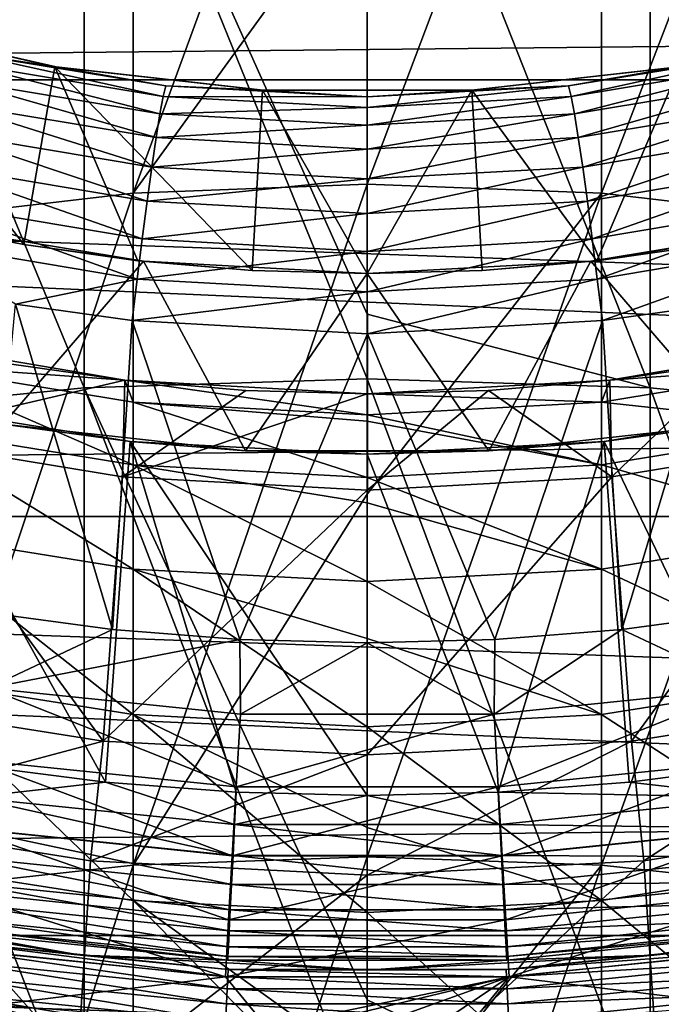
# Model space of a CAD drawing. Header units: metres. Extents: x -22 to 72, y -222 to 22.
# Tile 75 of 256: x -1.44 to 1.22, y -11.54 to -7.44. Entities that reach past the tile are written whole.
import ezdxf

# ---------------------------------------------------------------- set-up
doc = ezdxf.new("R2010")
doc.units = ezdxf.units.M
doc.layers.add('solid_509499_SW0002', color=7, linetype='CONTINUOUS')

msp = doc.modelspace()

# ---------------------------------------------------------------- linework, layer by layer
at = {"layer": 'solid_509499_SW0002'}
for points in [[(-0.973071, -8.166253, 278.97345), (-0.973071, -5.551208, 276.161743), (0, -5.511425, 276.196381)], [(0, -6.822051, 277.65152), (-0.973071, -8.166253, 278.97345), (0, -5.511425, 276.196381)], [(-1.934734, -8.278139, 278.862366), (-1.934734, -5.670087, 276.058167), (-0.973071, -5.551208, 276.161743)], [(-0.973071, -8.166253, 278.97345), (-1.934734, -8.278139, 278.862366), (-0.973071, -5.551208, 276.161743)], [(0.973071, -5.551208, 276.161743), (0, -8.128812, 279.01062), (0, -6.822051, 277.65152)], [(0.973071, -8.166253, 278.97345), (0, -8.128812, 279.01062), (0.973071, -5.551208, 276.161743)], [(0.973071, -8.166253, 278.97345), (0.973071, -5.551208, 276.161743), (1.934734, -5.670087, 276.058167)], [(1.934734, -8.278139, 278.862366), (0.973071, -8.166253, 278.97345), (1.934734, -5.670087, 276.058167)], [(21.143082, -7.695457), (-21.143082, -7.695457), (-21.73333, -5.823431)], [(21.73333, -5.823431), (21.143082, -7.695457), (-21.73333, -5.823431)], [(-1.176206, -6.040776, 281.083466), (0, -8.668782, 283.657715), (0, -5.999768, 281.124176)], [(1.176206, -8.975214, 283.852844), (1.176206, -6.040776, 281.083466), (0, -5.999768, 281.124176)], [(0, -8.668782, 283.657715), (1.176206, -8.975214, 283.852844), (0, -5.999768, 281.124176)], [(18.750034, -7.379614, 0.034086), (-19.226065, -6.031656, 0.034086), (-18.596777, -7.757732, 0.034086)], [(-1.176206, -8.975214, 283.852844), (-1.176206, -6.040776, 281.083466), (-2.341084, -6.163404, 280.961731)], [(-1.176206, -6.040776, 281.083466), (0, -8.936944, 283.896149), (0, -8.668782, 283.657715)], [(-1.176206, -8.975214, 283.852844), (0, -8.936944, 283.896149), (-1.176206, -6.040776, 281.083466)], [(2.341084, -9.089657, 283.723389), (2.341084, -6.163404, 280.961731), (1.176206, -6.040776, 281.083466)], [(1.176206, -8.975214, 283.852844), (2.341084, -9.089657, 283.723389), (1.176206, -6.040776, 281.083466)], [(-2.341084, -9.089657, 283.723389), (-1.176206, -8.975214, 283.852844), (-2.341084, -6.163404, 280.961731)], [(0, -6.822051, 277.65152), (0, -8.128812, 279.01062), (-0.973071, -8.166253, 278.97345)], [(18.750034, -7.379614, 0.034086), (-18.596777, -7.757732, 0.034086), (17.999935, -9.056755, 0.034086)], [(-1.426267, -8.379482, 105.193748), (-1.297803, -7.640563, 105.193748), (-2.145317, -7.447155, 105.193748)], [(-2.137122, -7.449511, 104), (-2.145317, -7.447155, 105.193748), (-1.297803, -7.640563, 105.193748)], [(-1.895166, -8.286032, 105.193748), (-1.426267, -8.379482, 105.193748), (-2.145317, -7.447155, 105.193748)], [(-1.293034, -7.641372, 104), (-2.137122, -7.449511, 104), (-1.297803, -7.640563, 105.193748)], [(-1.662866, -7.58484, 103.827553), (-2.137122, -7.449511, 104), (-1.293034, -7.641372, 104)], [(-0.847311, -7.763851, 103.658966), (-1.68462, -7.626098, 103.658966), (-1.662866, -7.58484, 103.827553)], [(-0.836297, -7.719814, 103.827553), (-1.662866, -7.58484, 103.827553), (-1.293034, -7.641372, 104)], [(-0.847311, -7.763851, 103.658966), (-1.662866, -7.58484, 103.827553), (-0.836297, -7.719814, 103.827553)], [(1.662865, -7.584841, 103.827553), (0.836297, -7.719814, 103.827553), (1.293021, -7.641374, 104)], [(0.84731, -7.763851, 103.658966), (0.836297, -7.719814, 103.827553), (1.662865, -7.584841, 103.827553)], [(1.684618, -7.626098, 103.658966), (0.84731, -7.763851, 103.658966), (1.662865, -7.584841, 103.827553)], [(-0.861098, -7.83637, 103.500755), (-1.711893, -7.695427, 103.500755), (-1.68462, -7.626098, 103.658966)], [(-0.861098, -7.83637, 103.500755), (-1.68462, -7.626098, 103.658966), (-0.847311, -7.763851, 103.658966)], [(-1.426267, -8.379482, 105.193748), (-0.953534, -8.446347, 105.193748), (-1.297803, -7.640563, 105.193748)], [(-0.477869, -8.486557, 105.193748), (-0.434723, -7.737798, 105.193748), (-1.297803, -7.640563, 105.193748)], [(-1.293034, -7.641372, 104), (-1.297803, -7.640563, 105.193748), (-0.434723, -7.737798, 105.193748)], [(-0.953534, -8.446347, 105.193748), (-0.477869, -8.486557, 105.193748), (-1.297803, -7.640563, 105.193748)], [(-0.432816, -7.737905, 104), (-1.293034, -7.641372, 104), (-0.434723, -7.737798, 105.193748)], [(-0.836297, -7.719814, 103.827553), (-1.293034, -7.641372, 104), (-0.432816, -7.737905, 104)], [(1.293021, -7.641374, 104), (0.432802, -7.737906, 104), (0.434723, -7.737798, 105.193748)], [(0.836297, -7.719814, 103.827553), (0.432802, -7.737906, 104), (1.293021, -7.641374, 104)], [(0.953534, -8.446347, 105.193748), (1.297803, -7.640563, 105.193748), (0.434723, -7.737798, 105.193748)], [(1.293021, -7.641374, 104), (0.434723, -7.737798, 105.193748), (1.297803, -7.640563, 105.193748)], [(0.8611, -7.83637, 103.500755), (0.84731, -7.763851, 103.658966), (1.684618, -7.626098, 103.658966)], [(1.711895, -7.695427, 103.500755), (0.8611, -7.83637, 103.500755), (1.684618, -7.626098, 103.658966)], [(0.953534, -8.446347, 105.193748), (1.426267, -8.379482, 105.193748), (1.297803, -7.640563, 105.193748)], [(20.391922, -9.508916), (-20.391922, -9.508916), (-21.143082, -7.695457)], [(21.143082, -7.695457), (20.391922, -9.508916), (-21.143082, -7.695457)], [(-0.877277, -7.93516, 103.35775), (-1.743928, -7.790706, 103.35775), (-1.711893, -7.695427, 103.500755)], [(-0.877277, -7.93516, 103.35775), (-1.711893, -7.695427, 103.500755), (-0.861098, -7.83637, 103.500755)], [(-0.847311, -7.763851, 103.658966), (-0.836297, -7.719814, 103.827553), (0, -7.764981, 103.827553)], [(0, -7.764981, 103.827553), (-0.836297, -7.719814, 103.827553), (-0.432816, -7.737905, 104)], [(-0.000001, -7.80995, 103.658966), (0, -7.764981, 103.827553), (0.836297, -7.719814, 103.827553)], [(0.84731, -7.763851, 103.658966), (-0.000001, -7.80995, 103.658966), (0.836297, -7.719814, 103.827553)], [(0.836297, -7.719814, 103.827553), (0, -7.764981, 103.827553), (0.432802, -7.737906, 104)], [(0.877276, -7.935161, 103.35775), (0.8611, -7.83637, 103.500755), (1.711895, -7.695427, 103.500755)], [(1.743927, -7.790706, 103.35775), (0.877276, -7.935161, 103.35775), (1.711895, -7.695427, 103.500755)], [(17.999935, -9.056755, 0.034086), (-18.596777, -7.757732, 0.034086), (-17.812874, -9.419344, 0.034086)], [(-0.861098, -7.83637, 103.500755), (-0.847311, -7.763851, 103.658966), (-0.000001, -7.80995, 103.658966)], [(-0.000001, -7.80995, 103.658966), (-0.847311, -7.763851, 103.658966), (0, -7.764981, 103.827553)], [(-0.477869, -8.486557, 105.193748), (0, -8.5, 105.193748), (-0.434723, -7.737798, 105.193748)], [(0, -8.5, 105.193748), (0.434723, -7.737798, 105.193748), (-0.434723, -7.737798, 105.193748)], [(-0.432816, -7.737905, 104), (-0.434723, -7.737798, 105.193748), (0.434723, -7.737798, 105.193748)], [(0.432802, -7.737906, 104), (-0.432816, -7.737905, 104), (0.434723, -7.737798, 105.193748)], [(0, -7.764981, 103.827553), (-0.432816, -7.737905, 104), (0.432802, -7.737906, 104)], [(0.000001, -7.883539, 103.500755), (-0.000001, -7.80995, 103.658966), (0.84731, -7.763851, 103.658966)], [(0, -8.5, 105.193748), (0.477869, -8.486557, 105.193748), (0.434723, -7.737798, 105.193748)], [(0.8611, -7.83637, 103.500755), (0.000001, -7.883539, 103.500755), (0.84731, -7.763851, 103.658966)], [(0.477869, -8.486557, 105.193748), (0.953534, -8.446347, 105.193748), (0.434723, -7.737798, 105.193748)], [(-0.895368, -8.057215, 103.234291), (-1.779779, -7.909031, 103.234291), (-1.743928, -7.790706, 103.35775)], [(-0.895368, -8.057215, 103.234291), (-1.743928, -7.790706, 103.35775), (-0.877277, -7.93516, 103.35775)], [(0.000001, -7.883539, 103.500755), (-0.861098, -7.83637, 103.500755), (-0.000001, -7.80995, 103.658966)], [(0.895366, -8.057215, 103.234291), (0.877276, -7.935161, 103.35775), (1.743927, -7.790706, 103.35775)], [(1.779778, -7.909032, 103.234291), (0.895366, -8.057215, 103.234291), (1.743927, -7.790706, 103.35775)], [(-0.877277, -7.93516, 103.35775), (-0.861098, -7.83637, 103.500755), (0.000001, -7.883539, 103.500755)], [(0, -7.983507, 103.35775), (0.000001, -7.883539, 103.500755), (0.8611, -7.83637, 103.500755)], [(0.877276, -7.935161, 103.35775), (0, -7.983507, 103.35775), (0.8611, -7.83637, 103.500755)], [(0, -7.983507, 103.35775), (-0.877277, -7.93516, 103.35775), (0.000001, -7.883539, 103.500755)], [(-0.914823, -8.198817, 103.134148), (-1.818361, -8.046805, 103.134148), (-1.779779, -7.909031, 103.234291)], [(-0.914823, -8.198817, 103.134148), (-1.779779, -7.909031, 103.234291), (-0.895368, -8.057215, 103.234291)], [(-0.895368, -8.057215, 103.234291), (-0.877277, -7.93516, 103.35775), (0, -7.983507, 103.35775)], [(-0.000001, -8.106812, 103.234291), (0, -7.983507, 103.35775), (0.877276, -7.935161, 103.35775)], [(0.895366, -8.057215, 103.234291), (-0.000001, -8.106812, 103.234291), (0.877276, -7.935161, 103.35775)], [(0.914822, -8.198818, 103.134148), (0.895366, -8.057215, 103.234291), (1.779778, -7.909032, 103.234291)], [(1.818361, -8.046805, 103.134148), (0.914822, -8.198818, 103.134148), (1.779778, -7.909032, 103.234291)], [(-0.000001, -8.106812, 103.234291), (-0.895368, -8.057215, 103.234291), (0, -7.983507, 103.35775)], [(-0.935039, -8.355661, 103.060364), (-1.858477, -8.199843, 103.060364), (-1.818361, -8.046805, 103.134148)], [(-0.935039, -8.355661, 103.060364), (-1.818361, -8.046805, 103.134148), (-0.914823, -8.198817, 103.134148)], [(-0.914823, -8.198817, 103.134148), (-0.895368, -8.057215, 103.234291), (-0.000001, -8.106812, 103.234291)], [(0, -8.249698, 103.134148), (-0.000001, -8.106812, 103.234291), (0.895366, -8.057215, 103.234291)], [(0.914822, -8.198818, 103.134148), (0, -8.249698, 103.134148), (0.895366, -8.057215, 103.234291)], [(0.935038, -8.355661, 103.060364), (0.914822, -8.198818, 103.134148), (1.818361, -8.046805, 103.134148)], [(1.858476, -8.199843, 103.060364), (0.935038, -8.355661, 103.060364), (1.818361, -8.046805, 103.134148)], [(-0.973071, -10.958808, 281.608917), (-0.973071, -8.166253, 278.97345), (0, -8.128812, 279.01062)], [(0, -9.416968, 280.269196), (-0.973071, -10.958808, 281.608917), (0, -8.128812, 279.01062)], [(0, -8.249698, 103.134148), (-0.914823, -8.198817, 103.134148), (-0.000001, -8.106812, 103.234291)], [(0.973071, -8.166253, 278.97345), (0, -9.416968, 280.269196), (0, -8.128812, 279.01062)], [(-1.934734, -11.063226, 281.490814), (-1.934734, -8.278139, 278.862366), (-0.973071, -8.166253, 278.97345)], [(-0.973071, -10.958808, 281.608917), (-1.934734, -11.063226, 281.490814), (-0.973071, -8.166253, 278.97345)], [(0.973071, -8.166253, 278.97345), (0, -10.923866, 281.648468), (0, -9.416968, 280.269196)], [(0.973071, -10.958808, 281.608917), (0, -10.923866, 281.648468), (0.973071, -8.166253, 278.97345)], [(0.973071, -10.958808, 281.608917), (0.973071, -8.166253, 278.97345), (1.934734, -8.278139, 278.862366)], [(-0.955636, -8.522943, 103.01519), (-1.899369, -8.363385, 103.01519), (-1.858477, -8.199843, 103.060364)], [(-0.955636, -8.522943, 103.01519), (-1.858477, -8.199843, 103.060364), (-0.935039, -8.355661, 103.060364)], [(-0.935039, -8.355661, 103.060364), (-0.914823, -8.198817, 103.134148), (0, -8.249698, 103.134148)], [(-0.000001, -8.407816, 103.060364), (0, -8.249698, 103.134148), (0.914822, -8.198818, 103.134148)], [(0.935038, -8.355661, 103.060364), (-0.000001, -8.407816, 103.060364), (0.914822, -8.198818, 103.134148)], [(0.955636, -8.522943, 103.01519), (0.935038, -8.355661, 103.060364), (1.858476, -8.199843, 103.060364)], [(1.899369, -8.363385, 103.01519), (0.955636, -8.522943, 103.01519), (1.858476, -8.199843, 103.060364)], [(-0.000001, -8.407816, 103.060364), (-0.935039, -8.355661, 103.060364), (0, -8.249698, 103.134148)], [(-1.895166, -8.286032, 105.193748), (-1.847785, -8.296728, 110.443748), (-1.426267, -8.379482, 105.193748)], [(-0.929466, -8.449029, 110.443748), (-1.847785, -8.296728, 110.443748), (-1.512961, -9.125428, 111.193748)], [(-1.426267, -8.379482, 105.193748), (-1.847785, -8.296728, 110.443748), (-0.929466, -8.449029, 110.443748)], [(1.847785, -8.296728, 110.443748), (0.929466, -8.449029, 110.443748), (1.512961, -9.125428, 111.193748)], [(0.953534, -8.446347, 105.193748), (0.929466, -8.449029, 110.443748), (1.847785, -8.296728, 110.443748)], [(0.953534, -8.446347, 105.193748), (1.847785, -8.296728, 110.443748), (1.426267, -8.379482, 105.193748)], [(1.934734, -11.063226, 281.490814), (0.973071, -10.958808, 281.608917), (1.934734, -8.278139, 278.862366)], [(-1.462008, -8.626994, 103), (-1.899369, -8.363385, 103.01519), (-0.955636, -8.522943, 103.01519)], [(-1.426267, -8.379482, 105.193748), (-0.929466, -8.449029, 110.443748), (-0.953534, -8.446347, 105.193748)], [(-0.955636, -8.522943, 103.01519), (-0.935039, -8.355661, 103.060364), (-0.000001, -8.407816, 103.060364)], [(0, -8.576352, 103.01519), (-0.000001, -8.407816, 103.060364), (0.935038, -8.355661, 103.060364)], [(0.955636, -8.522943, 103.01519), (0, -8.576352, 103.01519), (0.935038, -8.355661, 103.060364)], [(0.978267, -8.695142, 103), (0.955636, -8.522943, 103.01519), (1.899369, -8.363385, 103.01519)], [(1.463263, -8.626781, 103), (0.978267, -8.695142, 103), (1.899369, -8.363385, 103.01519)], [(0, -8.576352, 103.01519), (-0.955636, -8.522943, 103.01519), (-0.000001, -8.407816, 103.060364)], [(-0.929466, -8.449029, 110.443748), (-1.512961, -9.125428, 111.193748), (-0.505933, -9.236154, 111.193748)], [(-0.953534, -8.446347, 105.193748), (-0.929466, -8.449029, 110.443748), (-0.477869, -8.486557, 105.193748)], [(0, -8.5, 110.443748), (-0.929466, -8.449029, 110.443748), (-0.505933, -9.236154, 111.193748)], [(-0.477869, -8.486557, 105.193748), (-0.929466, -8.449029, 110.443748), (0, -8.5, 110.443748)], [(0.929466, -8.449029, 110.443748), (0, -8.5, 110.443748), (0.505933, -9.236154, 111.193748)], [(0, -8.5, 105.193748), (0, -8.5, 110.443748), (0.929466, -8.449029, 110.443748)], [(0, -8.5, 105.193748), (0.929466, -8.449029, 110.443748), (0.477869, -8.486557, 105.193748)], [(0.477869, -8.486557, 105.193748), (0.929466, -8.449029, 110.443748), (0.953534, -8.446347, 105.193748)], [(0.929466, -8.449029, 110.443748), (0.505933, -9.236154, 111.193748), (1.512961, -9.125428, 111.193748)], [(0, -8.5, 110.443748), (-0.505933, -9.236154, 111.193748), (0.505933, -9.236154, 111.193748)], [(-0.477869, -8.486557, 105.193748), (0, -8.5, 110.443748), (0, -8.5, 105.193748)], [(-0.977005, -8.695284, 103), (-1.462008, -8.626994, 103), (-0.955636, -8.522943, 103.01519)], [(-0.977005, -8.695284, 103), (-0.955636, -8.522943, 103.01519), (0, -8.576352, 103.01519)], [(0.000635, -8.75, 103), (0, -8.576352, 103.01519), (0.955636, -8.522943, 103.01519)], [(0.978267, -8.695142, 103), (0.000635, -8.75, 103), (0.955636, -8.522943, 103.01519)], [(0.000635, -8.75, 103), (-0.977005, -8.695284, 103), (0, -8.576352, 103.01519)], [(-1.462008, -8.626994, 103), (-1.05807, -9.978665, 103), (-1.583421, -9.908888, 103)], [(-0.977005, -8.695284, 103), (-1.05807, -9.978665, 103), (-1.462008, -8.626994, 103)], [(1.463263, -8.626781, 103), (1.058064, -9.978666, 103), (0.978267, -8.695142, 103)], [(1.463263, -8.626781, 103), (1.583416, -9.908889, 103), (1.058064, -9.978666, 103)], [(0, -8.668782, 283.657715), (0, -8.936944, 283.896149), (1.176206, -8.975214, 283.852844)], [(-0.977005, -8.695284, 103), (-0.529773, -10.02061, 103), (-1.05807, -9.978665, 103)], [(0.000635, -8.75, 103), (-0.529773, -10.02061, 103), (-0.977005, -8.695284, 103)], [(0.978267, -8.695142, 103), (0.529766, -10.02061, 103), (0.000635, -8.75, 103)], [(0.978267, -8.695142, 103), (1.058064, -9.978666, 103), (0.529766, -10.02061, 103)], [(0.000635, -8.75, 103), (-0.000003, -10.034604, 103), (-0.529773, -10.02061, 103)], [(0.000635, -8.75, 103), (0.529766, -10.02061, 103), (-0.000003, -10.034604, 103)], [(-2.002688, -8.774351, 237.443756), (-1.00768, -8.94341, 237.443756), (-1.507522, -8.872845, 164.684097)], [(-1.934734, -8.876842, 240.124084), (-1.00768, -8.94341, 237.443756), (-2.002688, -8.774351, 237.443756)], [(1.00768, -8.94341, 237.443756), (2.002688, -8.774351, 237.443756), (1.007683, -8.94341, 164.684097)], [(1.934734, -8.876842, 240.124084), (2.002688, -8.774351, 237.443756), (1.00768, -8.94341, 237.443756)], [(2.002688, -8.774351, 237.443756), (1.507522, -8.872845, 164.684097), (1.007683, -8.94341, 164.684097)], [(-2.020772, -9.180223, 164.443756), (-1.507522, -8.872845, 164.684097), (-1.007683, -8.94341, 164.684097)], [(-1.934734, -8.876842, 240.124084), (-0.973071, -9.034165, 240.113831), (-1.00768, -8.94341, 237.443756)], [(-0.973071, -9.294914, 242.775253), (-0.973071, -9.034165, 240.113831), (-1.934734, -8.876842, 240.124084)], [(-1.934734, -9.138593, 242.795731), (-0.973071, -9.294914, 242.775253), (-1.934734, -8.876842, 240.124084)], [(-1.00768, -8.94341, 237.443756), (-1.007683, -8.94341, 164.684097), (-1.507522, -8.872845, 164.684097)], [(0.973071, -9.034165, 240.113831), (1.934734, -8.876842, 240.124084), (1.00768, -8.94341, 237.443756)], [(1.934734, -9.138593, 242.795731), (1.934734, -8.876842, 240.124084), (0.973071, -9.034165, 240.113831)], [(1.016377, -9.344891, 164.443756), (1.007683, -8.94341, 164.684097), (1.507522, -8.872845, 164.684097)], [(1.016377, -9.344891, 164.443756), (1.507522, -8.872845, 164.684097), (2.020772, -9.180223, 164.443756)], [(-2.020772, -9.180223, 164.443756), (-1.007683, -8.94341, 164.684097), (-1.016377, -9.344891, 164.443756)], [(-1.176206, -8.975214, 283.852844), (0, -11.5182, 286.056), (0, -8.936944, 283.896149)], [(-1.016377, -9.344891, 164.443756), (-1.007683, -8.94341, 164.684097), (-0.504618, -8.985843, 164.684097)], [(0, -9, 237.443756), (-0.504618, -8.985843, 164.684097), (-1.007683, -8.94341, 164.684097)], [(-1.00768, -8.94341, 237.443756), (0, -9, 237.443756), (-1.007683, -8.94341, 164.684097)], [(0, -9.086812, 240.110397), (0, -9, 237.443756), (-1.00768, -8.94341, 237.443756)], [(-0.973071, -9.034165, 240.113831), (0, -9.086812, 240.110397), (-1.00768, -8.94341, 237.443756)], [(1.176206, -12.083728, 286.425323), (1.176206, -8.975214, 283.852844), (0, -8.936944, 283.896149)], [(0, -11.5182, 286.056), (1.176206, -12.083728, 286.425323), (0, -8.936944, 283.896149)], [(1.00768, -8.94341, 237.443756), (0, -9, 164.684097), (0, -9, 237.443756)], [(1.00768, -8.94341, 237.443756), (0.504618, -8.985843, 164.684097), (0, -9, 164.684097)], [(0.973071, -9.034165, 240.113831), (1.00768, -8.94341, 237.443756), (0, -9, 237.443756)], [(1.00768, -8.94341, 237.443756), (1.007683, -8.94341, 164.684097), (0.504618, -8.985843, 164.684097)], [(1.016377, -9.344891, 164.443756), (0.504618, -8.985843, 164.684097), (1.007683, -8.94341, 164.684097)], [(-1.176206, -12.083728, 286.425323), (-1.176206, -8.975214, 283.852844), (-2.341084, -9.089657, 283.723389)], [(-1.176206, -8.975214, 283.852844), (0, -12.048358, 286.471008), (0, -11.5182, 286.056)], [(-1.176206, -12.083728, 286.425323), (0, -12.048358, 286.471008), (-1.176206, -8.975214, 283.852844)], [(-1.016377, -9.344891, 164.443756), (-0.504618, -8.985843, 164.684097), (0, -9, 164.684097)], [(-1.016377, -9.344891, 164.443756), (0, -9, 164.684097), (0, -9.4, 164.443756)], [(0, -9, 237.443756), (0, -9, 164.684097), (-0.504618, -8.985843, 164.684097)], [(0, -9.4, 164.443756), (0, -9, 164.684097), (0.504618, -8.985843, 164.684097)], [(0, -9.4, 164.443756), (0.504618, -8.985843, 164.684097), (1.016377, -9.344891, 164.443756)], [(0.973071, -9.034165, 240.113831), (0, -9, 237.443756), (0, -9.086812, 240.110397)], [(2.341084, -12.189499, 286.288696), (2.341084, -9.089657, 283.723389), (1.176206, -8.975214, 283.852844)], [(1.176206, -12.083728, 286.425323), (2.341084, -12.189499, 286.288696), (1.176206, -8.975214, 283.852844)], [(-1.95828, -9.040334, 117.693748), (-0.984914, -9.197415, 117.693748), (-1.512961, -9.125428, 111.193748)], [(-1.088067, -10.612844, 117.693748), (-0.984914, -9.197415, 117.693748), (-1.95828, -9.040334, 117.693748)], [(-1.62862, -10.543431, 117.693748), (-1.088067, -10.612844, 117.693748), (-1.95828, -9.040334, 117.693748)], [(0, -9.113375, 240.490692), (0, -9.086812, 240.110397), (-0.973071, -9.034165, 240.113831)], [(0, -9.347226, 242.768402), (0, -9.113375, 240.490692), (-0.973071, -9.034165, 240.113831)], [(-0.973071, -9.294914, 242.775253), (0, -9.347226, 242.768402), (-0.973071, -9.034165, 240.113831)], [(0.973071, -9.294914, 242.775253), (0.973071, -9.034165, 240.113831), (0, -9.086812, 240.110397)], [(0.973071, -9.294914, 242.775253), (1.934734, -9.138593, 242.795731), (0.973071, -9.034165, 240.113831)], [(0.984914, -9.197415, 117.693748), (1.95828, -9.040334, 117.693748), (1.512961, -9.125428, 111.193748)], [(1.628619, -10.543431, 117.693748), (1.95828, -9.040334, 117.693748), (0.984914, -9.197415, 117.693748)], [(17.999935, -9.056755, 0.034086), (-17.812874, -9.419344, 0.034086), (17.100216, -10.658568, 0.034086)], [(-2.341084, -12.189499, 286.288696), (-1.176206, -12.083728, 286.425323), (-2.341084, -9.089657, 283.723389)], [(0.973071, -9.294914, 242.775253), (0, -9.086812, 240.110397), (0, -9.113375, 240.490692)], [(0.973071, -9.294914, 242.775253), (0, -9.113375, 240.490692), (0, -9.347226, 242.768402)], [(-0.973071, -9.728383, 245.414063), (-0.973071, -9.294914, 242.775253), (-1.934734, -9.138593, 242.795731)], [(-1.934734, -9.573727, 245.444672), (-0.973071, -9.728383, 245.414063), (-1.934734, -9.138593, 242.795731)], [(-0.984914, -9.197415, 117.693748), (-0.505933, -9.236154, 111.193748), (-1.512961, -9.125428, 111.193748)], [(0.984914, -9.197415, 117.693748), (1.512961, -9.125428, 111.193748), (0.505933, -9.236154, 111.193748)], [(1.934734, -9.573727, 245.444672), (1.934734, -9.138593, 242.795731), (0.973071, -9.294914, 242.775253)], [(-2.020762, -9.180224, 158.443756), (-1.097628, -10.442471, 158.443756), (-2.1831, -10.270543, 158.443756)], [(-2.020772, -9.180223, 164.443756), (-1.016377, -9.344891, 164.443756), (-2.020762, -9.180224, 158.443756)], [(-2.020762, -9.180224, 158.443756), (-1.016383, -9.34489, 158.443756), (-1.097628, -10.442471, 158.443756)], [(-1.016377, -9.344891, 164.443756), (-1.016383, -9.34489, 158.443756), (-2.020762, -9.180224, 158.443756)], [(-1.088067, -10.612844, 117.693748), (-0.544729, -10.654558, 117.693748), (-0.984914, -9.197415, 117.693748)], [(-0.984914, -9.197415, 117.693748), (0, -9.25, 117.693748), (-0.505933, -9.236154, 111.193748)], [(0, -10.668474, 117.693748), (0, -9.25, 117.693748), (-0.984914, -9.197415, 117.693748)], [(-0.544729, -10.654558, 117.693748), (0, -10.668474, 117.693748), (-0.984914, -9.197415, 117.693748)], [(0, -9.25, 117.693748), (0.984914, -9.197415, 117.693748), (0.505933, -9.236154, 111.193748)], [(0.544729, -10.654558, 117.693748), (0.984914, -9.197415, 117.693748), (0, -9.25, 117.693748)], [(0.544729, -10.654558, 117.693748), (1.088067, -10.612844, 117.693748), (0.984914, -9.197415, 117.693748)], [(1.088067, -10.612844, 117.693748), (1.628619, -10.543431, 117.693748), (0.984914, -9.197415, 117.693748)], [(1.016377, -9.344891, 164.443756), (2.020772, -9.180223, 164.443756), (1.016383, -9.34489, 158.443756)], [(2.020772, -9.180223, 164.443756), (2.020762, -9.180224, 158.443756), (1.016383, -9.34489, 158.443756)], [(1.016383, -9.34489, 158.443756), (2.020762, -9.180224, 158.443756), (1.097628, -10.442471, 158.443756)], [(2.020762, -9.180224, 158.443756), (2.1831, -10.270543, 158.443756), (1.097628, -10.442471, 158.443756)], [(0, -9.25, 117.693748), (0.505933, -9.236154, 111.193748), (-0.505933, -9.236154, 111.193748)], [(0, -10.668474, 117.693748), (0.544729, -10.654558, 117.693748), (0, -9.25, 117.693748)], [(0, -9.452871, 243.520782), (0, -9.347226, 242.768402), (-0.973071, -9.294914, 242.775253)], [(0, -9.780138, 245.403824), (0, -9.452871, 243.520782), (-0.973071, -9.294914, 242.775253)], [(-0.973071, -9.728383, 245.414063), (0, -9.780138, 245.403824), (-0.973071, -9.294914, 242.775253)], [(0.973071, -9.728383, 245.414063), (0.973071, -9.294914, 242.775253), (0, -9.347226, 242.768402)], [(0.973071, -9.728383, 245.414063), (1.934734, -9.573727, 245.444672), (0.973071, -9.294914, 242.775253)], [(-1.016383, -9.34489, 158.443756), (0, -9.4, 158.443756), (-1.097628, -10.442471, 158.443756)], [(0, -9.4, 164.443756), (0, -9.4, 158.443756), (-1.016383, -9.34489, 158.443756)], [(-1.016377, -9.344891, 164.443756), (0, -9.4, 164.443756), (-1.016383, -9.34489, 158.443756)], [(1.016383, -9.34489, 158.443756), (1.097628, -10.442471, 158.443756), (0, -10.5, 158.443756)], [(0, -9.4, 158.443756), (1.016383, -9.34489, 158.443756), (0, -10.5, 158.443756)], [(1.016377, -9.344891, 164.443756), (1.016383, -9.34489, 158.443756), (0, -9.4, 158.443756)], [(0, -9.4, 164.443756), (1.016377, -9.344891, 164.443756), (0, -9.4, 158.443756)], [(0.973071, -9.728383, 245.414063), (0, -9.347226, 242.768402), (0, -9.452871, 243.520782)], [(0, -9.4, 158.443756), (0, -10.5, 158.443756), (-1.097628, -10.442471, 158.443756)], [(17.100216, -10.658568, 0.034086), (-17.812874, -9.419344, 0.034086), (-16.880907, -11.002612, 0.034086)], [(0, -9.416968, 280.269196), (0, -10.923866, 281.648468), (-0.973071, -10.958808, 281.608917)], [(0.973071, -9.728383, 245.414063), (0, -9.452871, 243.520782), (0, -9.780138, 245.403824)], [(19.485569, -11.250006), (-19.485569, -11.250006), (-20.391922, -9.508916)], [(20.391922, -9.508916), (19.485569, -11.250006), (-20.391922, -9.508916)], [(-0.973071, -10.332733, 248.019043), (-0.973071, -9.728383, 245.414063), (-1.934734, -9.573727, 245.444672)], [(-1.934734, -10.180397, 248.059662), (-0.973071, -10.332733, 248.019043), (-1.934734, -9.573727, 245.444672)], [(1.934734, -10.180397, 248.059662), (1.934734, -9.573727, 245.444672), (0.973071, -9.728383, 245.414063)], [(0, -10.016613, 246.517273), (0, -9.780138, 245.403824), (-0.973071, -9.728383, 245.414063)], [(0, -10.383711, 248.005463), (0, -10.016613, 246.517273), (-0.973071, -9.728383, 245.414063)], [(-0.973071, -10.332733, 248.019043), (0, -10.383711, 248.005463), (-0.973071, -9.728383, 245.414063)], [(0.973071, -10.332733, 248.019043), (0.973071, -9.728383, 245.414063), (0, -9.780138, 245.403824)], [(0.973071, -10.332733, 248.019043), (1.934734, -10.180397, 248.059662), (0.973071, -9.728383, 245.414063)], [(0.973071, -10.332733, 248.019043), (0, -9.780138, 245.403824), (0, -10.016613, 246.517273)], [(-1.575905, -10.223277, 103.024078), (-1.583421, -9.908888, 103), (-1.05807, -9.978665, 103)], [(1.575904, -10.223278, 103.024078), (1.058064, -9.978666, 103), (1.583416, -9.908889, 103)], [(-1.575905, -10.223277, 103.024078), (-1.05807, -9.978665, 103), (-0.529773, -10.02061, 103)], [(0.527126, -10.330586, 103.024078), (0.529766, -10.02061, 103), (1.058064, -9.978666, 103)], [(1.575904, -10.223278, 103.024078), (0.527126, -10.330586, 103.024078), (1.058064, -9.978666, 103)], [(-0.527127, -10.330586, 103.024078), (-1.575905, -10.223277, 103.024078), (-0.529773, -10.02061, 103)], [(-0.527127, -10.330586, 103.024078), (-0.529773, -10.02061, 103), (-0.000003, -10.034604, 103)], [(0.527126, -10.330586, 103.024078), (-0.000003, -10.034604, 103), (0.529766, -10.02061, 103)], [(0.973071, -10.332733, 248.019043), (0, -10.016613, 246.517273), (0, -10.383711, 248.005463)], [(0.527126, -10.330586, 103.024078), (-0.527127, -10.330586, 103.024078), (-0.000003, -10.034604, 103)], [(-0.973071, -11.105398, 250.579163), (-0.973071, -10.332733, 248.019043), (-1.934734, -10.180397, 248.059662)], [(-1.934734, -10.956029, 250.629608), (-0.973071, -11.105398, 250.579163), (-1.934734, -10.180397, 248.059662)], [(1.934734, -10.956029, 250.629608), (1.934734, -10.180397, 248.059662), (0.973071, -10.332733, 248.019043)], [(-0.544274, -10.63237, 103.095833), (-1.627133, -10.521215, 103.095833), (-1.575905, -10.223277, 103.024078)], [(-0.544274, -10.63237, 103.095833), (-1.575905, -10.223277, 103.024078), (-0.527127, -10.330586, 103.024078)], [(0.544276, -10.63237, 103.095833), (0.527126, -10.330586, 103.024078), (1.575904, -10.223278, 103.024078)], [(1.627136, -10.521214, 103.095833), (0.544276, -10.63237, 103.095833), (1.575904, -10.223278, 103.024078)], [(-2.183111, -10.270541, 143.443756), (-1.097623, -10.442472, 143.443756), (-2.287069, -10.759615, 142.577728)], [(-2.183111, -10.270541, 143.443756), (-2.1831, -10.270543, 158.443756), (-1.097628, -10.442471, 158.443756)], [(-2.183111, -10.270541, 143.443756), (-1.097628, -10.442471, 158.443756), (-1.097623, -10.442472, 143.443756)], [(1.097623, -10.442472, 143.443756), (2.183111, -10.270541, 143.443756), (1.149894, -10.939733, 142.577728)], [(2.1831, -10.270543, 158.443756), (2.183111, -10.270541, 143.443756), (1.097623, -10.442472, 143.443756)], [(1.097628, -10.442471, 158.443756), (2.1831, -10.270543, 158.443756), (1.097623, -10.442472, 143.443756)], [(2.183111, -10.270541, 143.443756), (2.287069, -10.759615, 142.577728), (1.149894, -10.939733, 142.577728)], [(0, -10.801481, 249.463577), (0, -10.383711, 248.005463), (-0.973071, -10.332733, 248.019043)], [(0, -11.155383, 250.562271), (0, -10.801481, 249.463577), (-0.973071, -10.332733, 248.019043)], [(-0.973071, -11.105398, 250.579163), (0, -11.155383, 250.562271), (-0.973071, -10.332733, 248.019043)], [(-0.544274, -10.63237, 103.095833), (-0.527127, -10.330586, 103.024078), (0.527126, -10.330586, 103.024078)], [(0.544276, -10.63237, 103.095833), (-0.544274, -10.63237, 103.095833), (0.527126, -10.330586, 103.024078)], [(0.973071, -11.105398, 250.579163), (0.973071, -10.332733, 248.019043), (0, -10.383711, 248.005463)], [(0.973071, -11.105398, 250.579163), (1.934734, -10.956029, 250.629608), (0.973071, -10.332733, 248.019043)], [(0.973071, -11.105398, 250.579163), (0, -10.383711, 248.005463), (0, -10.801481, 249.463577)], [(-1.097623, -10.442472, 143.443756), (-1.149894, -10.939733, 142.577728), (-2.287069, -10.759615, 142.577728)], [(-1.097623, -10.442472, 143.443756), (0, -10.5, 143.443756), (-1.149894, -10.939733, 142.577728)], [(-1.097623, -10.442472, 143.443756), (-1.097628, -10.442471, 158.443756), (0, -10.5, 158.443756)], [(-1.097623, -10.442472, 143.443756), (0, -10.5, 158.443756), (0, -10.5, 143.443756)], [(1.097628, -10.442471, 158.443756), (1.097623, -10.442472, 143.443756), (0, -10.5, 143.443756)], [(0, -10.5, 158.443756), (1.097628, -10.442471, 158.443756), (0, -10.5, 143.443756)], [(1.097623, -10.442472, 143.443756), (1.149894, -10.939733, 142.577728), (0, -11, 142.577728)], [(0, -10.5, 143.443756), (1.097623, -10.442472, 143.443756), (0, -11, 142.577728)], [(-1.149894, -10.939733, 142.577728), (0, -10.5, 143.443756), (0, -11, 142.577728)], [(-0.560652, -10.919415, 103.213539), (-1.676067, -10.804571, 103.213539), (-1.627133, -10.521215, 103.095833)], [(-1.646916, -10.676462, 117.706749), (-1.088067, -10.612844, 117.693748), (-1.62862, -10.543431, 117.693748)], [(-0.560652, -10.919415, 103.213539), (-1.627133, -10.521215, 103.095833), (-0.544274, -10.63237, 103.095833)], [(0.560659, -10.919415, 103.213539), (0.544276, -10.63237, 103.095833), (1.627136, -10.521214, 103.095833)], [(1.676074, -10.80457, 103.213539), (0.560659, -10.919415, 103.213539), (1.627136, -10.521214, 103.095833)], [(1.646917, -10.676462, 117.706749), (1.628619, -10.543431, 117.693748), (1.088067, -10.612844, 117.693748)], [(-1.646916, -10.676462, 117.706749), (-0.550882, -10.788684, 117.706749), (-1.088067, -10.612844, 117.693748)], [(-0.550882, -10.788684, 117.706749), (-0.544729, -10.654558, 117.693748), (-1.088067, -10.612844, 117.693748)], [(-0.560652, -10.919415, 103.213539), (-0.544274, -10.63237, 103.095833), (0.544276, -10.63237, 103.095833)], [(0.560659, -10.919415, 103.213539), (-0.560652, -10.919415, 103.213539), (0.544276, -10.63237, 103.095833)], [(1.646917, -10.676462, 117.706749), (1.088067, -10.612844, 117.693748), (0.544729, -10.654558, 117.693748)], [(17.100216, -10.658568, 0.034086), (-16.880907, -11.002612, 0.034086), (16.058329, -12.171795, 0.034086)], [(-1.666759, -10.8051, 117.745613), (-0.557519, -10.918674, 117.745613), (-1.646916, -10.676462, 117.706749)], [(-0.557519, -10.918674, 117.745613), (-0.550882, -10.788684, 117.706749), (-1.646916, -10.676462, 117.706749)], [(-0.550882, -10.788684, 117.706749), (0, -10.668474, 117.693748), (-0.544729, -10.654558, 117.693748)], [(-0.550882, -10.788684, 117.706749), (0.550883, -10.788684, 117.706749), (0, -10.668474, 117.693748)], [(0.550883, -10.788684, 117.706749), (0.544729, -10.654558, 117.693748), (0, -10.668474, 117.693748)], [(0.550883, -10.788684, 117.706749), (1.646917, -10.676462, 117.706749), (0.544729, -10.654558, 117.693748)], [(1.66676, -10.8051, 117.745613), (1.646917, -10.676462, 117.706749), (0.550883, -10.788684, 117.706749)], [(-2.287074, -10.759614, 120.443748), (-1.214074, -11.938426, 120.443748), (-2.415629, -11.75435, 120.443748)], [(-2.287074, -10.759614, 120.443748), (-1.149856, -10.939736, 120.443748), (-1.214074, -11.938426, 120.443748)], [(-1.149894, -10.939733, 142.577728), (-1.149856, -10.939736, 120.443748), (-2.287074, -10.759614, 120.443748)], [(-2.287069, -10.759615, 142.577728), (-1.149894, -10.939733, 142.577728), (-2.287074, -10.759614, 120.443748)], [(1.149856, -10.939736, 120.443748), (2.287074, -10.759614, 120.443748), (1.214074, -11.938426, 120.443748)], [(2.287069, -10.759615, 142.577728), (2.287074, -10.759614, 120.443748), (1.149856, -10.939736, 120.443748)], [(1.149894, -10.939733, 142.577728), (2.287069, -10.759615, 142.577728), (1.149856, -10.939736, 120.443748)], [(2.287074, -10.759614, 120.443748), (2.415629, -11.75435, 120.443748), (1.214074, -11.938426, 120.443748)], [(-0.557519, -10.918674, 117.745613), (0.55752, -10.918674, 117.745613), (-0.550882, -10.788684, 117.706749)], [(0.55752, -10.918674, 117.745613), (0.550883, -10.788684, 117.706749), (-0.550882, -10.788684, 117.706749)], [(0.55752, -10.918674, 117.745613), (1.66676, -10.8051, 117.745613), (0.550883, -10.788684, 117.706749)], [(-0.575868, -11.184794, 103.374344), (-1.721517, -11.066509, 103.374344), (-1.676067, -10.804571, 103.213539)], [(-1.685084, -10.923898, 117.808891), (-0.563649, -11.038721, 117.808891), (-1.666759, -10.8051, 117.745613)], [(-0.575868, -11.184794, 103.374344), (-1.676067, -10.804571, 103.213539), (-0.560652, -10.919415, 103.213539)], [(-0.563649, -11.038721, 117.808891), (-0.557519, -10.918674, 117.745613), (-1.666759, -10.8051, 117.745613)], [(0.973071, -11.105398, 250.579163), (0, -10.801481, 249.463577), (0, -11.155383, 250.562271)], [(1.685086, -10.923898, 117.808891), (1.66676, -10.8051, 117.745613), (0.55752, -10.918674, 117.745613)], [(0.575872, -11.184793, 103.374344), (0.560659, -10.919415, 103.213539), (1.676074, -10.80457, 103.213539)], [(1.721521, -11.066508, 103.374344), (0.575872, -11.184793, 103.374344), (1.676074, -10.80457, 103.213539)], [(-0.973071, -13.917022, 284.057007), (-0.973071, -10.958808, 281.608917), (0, -10.923866, 281.648468)], [(0, -12.170274, 282.719696), (-0.973071, -13.917022, 284.057007), (0, -10.923866, 281.648468)], [(-0.575868, -11.184794, 103.374344), (-0.560652, -10.919415, 103.213539), (0.560659, -10.919415, 103.213539)], [(0.575872, -11.184793, 103.374344), (-0.575868, -11.184794, 103.374344), (0.560659, -10.919415, 103.213539)], [(-0.563649, -11.038721, 117.808891), (0.56365, -11.038721, 117.808891), (-0.557519, -10.918674, 117.745613)], [(0.56365, -11.038721, 117.808891), (0.55752, -10.918674, 117.745613), (-0.557519, -10.918674, 117.745613)], [(0.973071, -10.958808, 281.608917), (0, -12.170274, 282.719696), (0, -10.923866, 281.648468)], [(0.56365, -11.038721, 117.808891), (1.685086, -10.923898, 117.808891), (0.55752, -10.918674, 117.745613)], [(-0.973071, -12.0431, 253.083527), (-0.973071, -11.105398, 250.579163), (-1.934734, -10.956029, 250.629608)], [(-1.934734, -11.897333, 253.1436), (-0.973071, -12.0431, 253.083527), (-1.934734, -10.956029, 250.629608)], [(-1.934734, -14.013528, 283.932343), (-1.934734, -11.063226, 281.490814), (-0.973071, -10.958808, 281.608917)], [(-0.973071, -13.917022, 284.057007), (-1.934734, -14.013528, 283.932343), (-0.973071, -10.958808, 281.608917)], [(-1.701201, -11.02838, 117.894188), (-0.56904, -11.144301, 117.894188), (-1.685084, -10.923898, 117.808891)], [(-0.56904, -11.144301, 117.894188), (-0.563649, -11.038721, 117.808891), (-1.685084, -10.923898, 117.808891)], [(-1.149856, -10.939736, 120.443748), (0, -11, 120.443748), (-1.214074, -11.938426, 120.443748)], [(-1.149894, -10.939733, 142.577728), (0, -11, 142.577728), (-1.149856, -10.939736, 120.443748)], [(0, -11, 142.577728), (0, -11, 120.443748), (-1.149856, -10.939736, 120.443748)], [(1.149894, -10.939733, 142.577728), (1.149856, -10.939736, 120.443748), (0, -11, 120.443748)], [(0, -11, 142.577728), (1.149894, -10.939733, 142.577728), (0, -11, 120.443748)], [(1.149856, -10.939736, 120.443748), (1.214074, -11.938426, 120.443748), (0, -12, 120.443748)], [(0, -11, 120.443748), (1.149856, -10.939736, 120.443748), (0, -12, 120.443748)], [(0.973071, -10.958808, 281.608917), (0, -13.884727, 284.098724), (0, -12.170274, 282.719696)], [(0.973071, -13.917022, 284.057007), (0, -13.884727, 284.098724), (0.973071, -10.958808, 281.608917)], [(1.701203, -11.02838, 117.894188), (1.685086, -10.923898, 117.808891), (0.56365, -11.038721, 117.808891)], [(1.934734, -11.897333, 253.1436), (1.934734, -10.956029, 250.629608), (0.973071, -11.105398, 250.579163)], [(0.973071, -13.917022, 284.057007), (0.973071, -10.958808, 281.608917), (1.934734, -11.063226, 281.490814)], [(16.058329, -12.171795, 0.034086), (-16.880907, -11.002612, 0.034086), (-15.808596, -12.494431, 0.034086)], [(0, -11, 120.443748), (0, -12, 120.443748), (-1.214074, -11.938426, 120.443748)], [(-1.714503, -11.114614, 117.998299), (-0.573489, -11.231441, 117.998299), (-1.701201, -11.02838, 117.894188)], [(-0.573489, -11.231441, 117.998299), (-0.56904, -11.144301, 117.894188), (-1.701201, -11.02838, 117.894188)], [(-0.56904, -11.144301, 117.894188), (0.569041, -11.144301, 117.894188), (-0.563649, -11.038721, 117.808891)], [(0.569041, -11.144301, 117.894188), (0.56365, -11.038721, 117.808891), (-0.563649, -11.038721, 117.808891)], [(0.569041, -11.144301, 117.894188), (1.701203, -11.02838, 117.894188), (0.56365, -11.038721, 117.808891)], [(1.714505, -11.114614, 117.998299), (1.701203, -11.02838, 117.894188), (0.569041, -11.144301, 117.894188)], [(-1.721517, -11.066509, 103.374344), (-0.589536, -11.422106, 103.574371), (-1.762362, -11.300714, 103.574371)], [(-0.575868, -11.184794, 103.374344), (-0.589536, -11.422106, 103.574371), (-1.721517, -11.066509, 103.374344)], [(1.721521, -11.066508, 103.374344), (0.589555, -11.422105, 103.574371), (0.575872, -11.184793, 103.374344)], [(1.721521, -11.066508, 103.374344), (1.762381, -11.300712, 103.574371), (0.589555, -11.422105, 103.574371)], [(1.934734, -14.013528, 283.932343), (0.973071, -13.917022, 284.057007), (1.934734, -11.063226, 281.490814)], [(-1.724489, -11.179349, 118.117302), (-0.576829, -11.296857, 118.117302), (-1.714503, -11.114614, 117.998299)], [(-0.576829, -11.296857, 118.117302), (-0.573489, -11.231441, 117.998299), (-1.714503, -11.114614, 117.998299)], [(0, -11.803136, 252.343399), (0, -11.155383, 250.562271), (-0.973071, -11.105398, 250.579163)], [(0, -12.09188, 253.063431), (0, -11.803136, 252.343399), (-0.973071, -11.105398, 250.579163)], [(-0.973071, -12.0431, 253.083527), (0, -12.09188, 253.063431), (-0.973071, -11.105398, 250.579163)], [(0.973071, -12.0431, 253.083527), (0.973071, -11.105398, 250.579163), (0, -11.155383, 250.562271)], [(0.573491, -11.231441, 117.998299), (1.714505, -11.114614, 117.998299), (0.569041, -11.144301, 117.894188)], [(1.724491, -11.179349, 118.117302), (1.714505, -11.114614, 117.998299), (0.573491, -11.231441, 117.998299)], [(0.973071, -12.0431, 253.083527), (1.934734, -11.897333, 253.1436), (0.973071, -11.105398, 250.579163)], [(-1.733148, -11.235478, 118.381531), (-2.369105, -11.145761, 119.893799), (-1.191077, -11.332342, 119.893799)], [(-1.727224, -11.27472, 119.970947), (-1.191077, -11.332342, 119.893799), (-2.369105, -11.145761, 119.893799)], [(-0.573489, -11.231441, 117.998299), (0.573491, -11.231441, 117.998299), (-0.56904, -11.144301, 117.894188)], [(0.573491, -11.231441, 117.998299), (0.569041, -11.144301, 117.894188), (-0.56904, -11.144301, 117.894188)], [(0.973071, -12.0431, 253.083527), (0, -11.155383, 250.562271), (0, -11.803136, 252.343399)], [(1.733149, -11.235478, 118.381531), (1.191077, -11.332342, 119.893799), (2.369105, -11.145761, 119.893799)], [(1.727224, -11.27472, 119.970947), (2.369105, -11.145761, 119.893799), (1.191077, -11.332342, 119.893799)], [(-1.730784, -11.220151, 118.246719), (-0.578935, -11.338087, 118.246719), (-1.724489, -11.179349, 118.117302)], [(-0.578935, -11.338087, 118.246719), (-0.576829, -11.296857, 118.117302), (-1.724489, -11.179349, 118.117302)], [(0.575872, -11.184793, 103.374344), (0.589555, -11.422105, 103.574371), (-0.589536, -11.422106, 103.574371)], [(0.575872, -11.184793, 103.374344), (-0.589536, -11.422106, 103.574371), (-0.575868, -11.184794, 103.374344)], [(0.576831, -11.296857, 118.117302), (1.724491, -11.179349, 118.117302), (0.573491, -11.231441, 117.998299)], [(1.730784, -11.220151, 118.246719), (1.724491, -11.179349, 118.117302), (0.576831, -11.296857, 118.117302)], [(18.430916, -12.905476), (-18.430916, -12.905476), (-19.485569, -11.250006)], [(19.485569, -11.250006), (18.430916, -12.905476), (-19.485569, -11.250006)], [(-1.730784, -11.220151, 118.246719), (-1.733148, -11.235478, 118.381531), (-0.579726, -11.353577, 118.381531)], [(-0.579726, -11.353577, 118.381531), (-1.733148, -11.235478, 118.381531), (-1.191077, -11.332342, 119.893799)], [(-1.730784, -11.220151, 118.246719), (-0.579726, -11.353577, 118.381531), (-0.578935, -11.338087, 118.246719)], [(-0.576829, -11.296857, 118.117302), (0.576831, -11.296857, 118.117302), (-0.573489, -11.231441, 117.998299)], [(0.576831, -11.296857, 118.117302), (0.573491, -11.231441, 117.998299), (-0.573489, -11.231441, 117.998299)], [(0.578936, -11.338087, 118.246719), (1.730784, -11.220151, 118.246719), (0.576831, -11.296857, 118.117302)], [(0.578936, -11.338087, 118.246719), (1.733149, -11.235478, 118.381531), (1.730784, -11.220151, 118.246719)], [(0.578936, -11.338087, 118.246719), (0.579727, -11.353577, 118.381531), (1.733149, -11.235478, 118.381531)], [(1.733149, -11.235478, 118.381531), (0.579727, -11.353577, 118.381531), (1.191077, -11.332342, 119.893799)], [(-1.727224, -11.27472, 119.970947), (-1.731947, -11.305554, 120.04287), (-0.579297, -11.422768, 120.04287)], [(-0.577717, -11.391614, 119.970947), (-1.191077, -11.332342, 119.893799), (-1.727224, -11.27472, 119.970947)], [(-0.577717, -11.391614, 119.970947), (-1.727224, -11.27472, 119.970947), (-0.579297, -11.422768, 120.04287)], [(1.727224, -11.27472, 119.970947), (1.191077, -11.332342, 119.893799), (0.577717, -11.391614, 119.970947)], [(1.727224, -11.27472, 119.970947), (0.577717, -11.391614, 119.970947), (1.731947, -11.305554, 120.04287)], [(-1.544163, -11.538298, 103.8088), (-1.762362, -11.300714, 103.574371), (-0.589536, -11.422106, 103.574371)], [(-1.731947, -11.305554, 120.04287), (-1.739331, -11.353753, 120.104256), (-0.581767, -11.471466, 120.104256)], [(-0.579297, -11.422768, 120.04287), (-1.731947, -11.305554, 120.04287), (-0.581767, -11.471466, 120.104256)], [(-0.579726, -11.353577, 118.381531), (-1.191077, -11.332342, 119.893799), (0, -11.394764, 119.893799)], [(-0.577717, -11.391614, 119.970947), (0, -11.394764, 119.893799), (-1.191077, -11.332342, 119.893799)], [(-0.578935, -11.338087, 118.246719), (0.578936, -11.338087, 118.246719), (-0.576829, -11.296857, 118.117302)], [(0.578936, -11.338087, 118.246719), (0.576831, -11.296857, 118.117302), (-0.576829, -11.296857, 118.117302)], [(0.579727, -11.353577, 118.381531), (0, -11.394764, 119.893799), (1.191077, -11.332342, 119.893799)], [(0.577717, -11.391614, 119.970947), (1.191077, -11.332342, 119.893799), (0, -11.394764, 119.893799)], [(0.577717, -11.391614, 119.970947), (0.579297, -11.422768, 120.04287), (1.731947, -11.305554, 120.04287)], [(1.731947, -11.305554, 120.04287), (0.579297, -11.422768, 120.04287), (1.739331, -11.353753, 120.104256)], [(0.589555, -11.422105, 103.574371), (1.762381, -11.300712, 103.574371), (1.544287, -11.53828, 103.8088)], [(-1.739331, -11.353753, 120.104256), (-1.748871, -11.416025, 120.150909), (-0.584958, -11.534384, 120.150909)], [(-0.581767, -11.471466, 120.104256), (-1.739331, -11.353753, 120.104256), (-0.584958, -11.534384, 120.150909)], [(-0.578935, -11.338087, 118.246719), (-0.579726, -11.353577, 118.381531), (0.579727, -11.353577, 118.381531)], [(0.579727, -11.353577, 118.381531), (-0.579726, -11.353577, 118.381531), (0, -11.394764, 119.893799)], [(-0.578935, -11.338087, 118.246719), (0.579727, -11.353577, 118.381531), (0.578936, -11.338087, 118.246719)], [(0.579297, -11.422768, 120.04287), (0.581767, -11.471466, 120.104256), (1.739331, -11.353753, 120.104256)], [(1.739331, -11.353753, 120.104256), (0.581767, -11.471466, 120.104256), (1.748871, -11.416025, 120.150909)], [(-0.577717, -11.391614, 119.970947), (-0.579297, -11.422768, 120.04287), (0.579297, -11.422768, 120.04287)], [(0.577717, -11.391614, 119.970947), (0, -11.394764, 119.893799), (-0.577717, -11.391614, 119.970947)], [(0.577717, -11.391614, 119.970947), (-0.577717, -11.391614, 119.970947), (0.579297, -11.422768, 120.04287)], [(-1.748871, -11.416025, 120.150909), (-1.759915, -11.488119, 120.179649), (-0.588652, -11.607225, 120.179649)], [(-0.584958, -11.534384, 120.150909), (-1.748871, -11.416025, 120.150909), (-0.588652, -11.607225, 120.179649)], [(-0.41732, -11.631232, 103.805504), (-1.544163, -11.538298, 103.8088), (-0.589536, -11.422106, 103.574371)], [(-0.41732, -11.631232, 103.805504), (-0.589536, -11.422106, 103.574371), (0.589555, -11.422105, 103.574371)], [(-0.579297, -11.422768, 120.04287), (-0.581767, -11.471466, 120.104256), (0.581767, -11.471466, 120.104256)], [(0.579297, -11.422768, 120.04287), (-0.579297, -11.422768, 120.04287), (0.581767, -11.471466, 120.104256)], [(-0.41732, -11.631232, 103.805504), (0.589555, -11.422105, 103.574371), (-0.280227, -11.63123, 103.800003)], [(0.589555, -11.422105, 103.574371), (0, -11.634605, 103.800003), (-0.280227, -11.63123, 103.800003)], [(0.589555, -11.422105, 103.574371), (0.280228, -11.63123, 103.800003), (0, -11.634605, 103.800003)], [(0.589555, -11.422105, 103.574371), (0.417723, -11.631209, 103.805489), (0.280228, -11.63123, 103.800003)], [(0.589555, -11.422105, 103.574371), (1.544287, -11.53828, 103.8088), (0.417723, -11.631209, 103.805489)], [(0.581767, -11.471466, 120.104256), (0.584958, -11.534384, 120.150909), (1.748871, -11.416025, 120.150909)], [(1.748871, -11.416025, 120.150909), (0.584958, -11.534384, 120.150909), (1.759915, -11.488119, 120.179649)], [(-1.759915, -11.488119, 120.179649), (-1.830276, -11.555908, 120.188515), (-1.222978, -11.63586, 120.188515)], [(-1.759915, -11.488119, 120.179649), (-1.222978, -11.63586, 120.188515), (-0.612328, -11.68392, 120.188515)], [(-0.588652, -11.607225, 120.179649), (-1.759915, -11.488119, 120.179649), (-0.612328, -11.68392, 120.188515)], [(-0.581767, -11.471466, 120.104256), (-0.584958, -11.534384, 120.150909), (0.584958, -11.534384, 120.150909)], [(0.581767, -11.471466, 120.104256), (-0.581767, -11.471466, 120.104256), (0.584958, -11.534384, 120.150909)], [(0.584958, -11.534384, 120.150909), (0.588652, -11.607225, 120.179649), (1.759915, -11.488119, 120.179649)], [(1.759915, -11.488119, 120.179649), (0.588652, -11.607225, 120.179649), (1.222978, -11.63586, 120.188515)], [(-0.584958, -11.534384, 120.150909), (-0.588652, -11.607225, 120.179649), (0.588652, -11.607225, 120.179649)], [(0.584958, -11.534384, 120.150909), (-0.584958, -11.534384, 120.150909), (0.588652, -11.607225, 120.179649)], [(0, -11.5182, 286.056), (0, -12.048358, 286.471008), (1.176206, -12.083728, 286.425323)]]:
    msp.add_3dface(points, dxfattribs=at)

doc.saveas('drawing.dxf')
